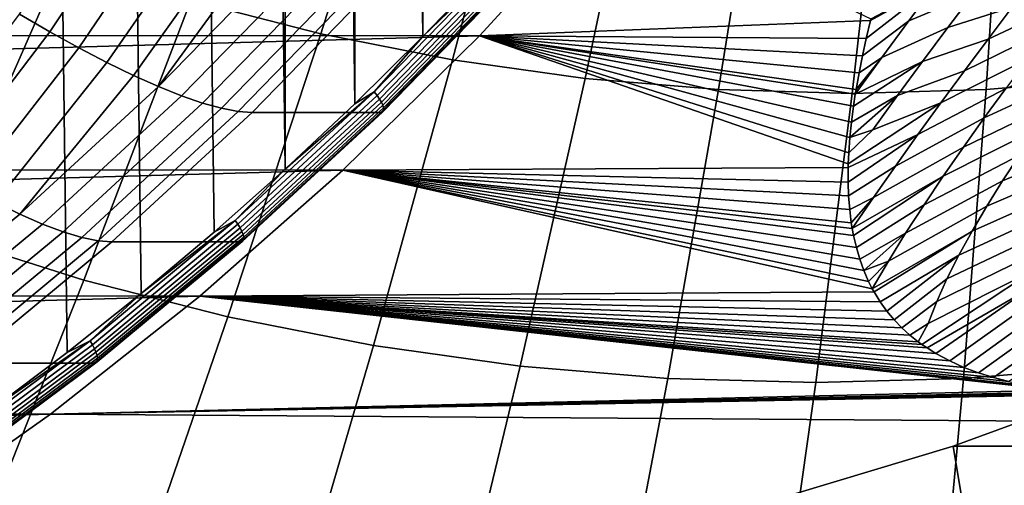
# Model space of a CAD drawing. Header units: metres. Extents: x -248 to 28, y -28 to 28.
# Tile 33 of 256: x -213.38 to -207.42, y -18.85 to -16.03. Entities that reach past the tile are written whole.
import ezdxf

# ---------------------------------------------------------------- set-up
doc = ezdxf.new("R2010")
doc.units = ezdxf.units.M
doc.layers.add('solid_10_061_053_XXX', color=7, linetype='CONTINUOUS')

msp = doc.modelspace()

# ---------------------------------------------------------------- linework, layer by layer
at = {"layer": 'solid_10_061_053_XXX'}
for points in [[(-214.024323, 18.720816, 134.24939), (-213.556961, -18.389366, 134.079285), (-213.097977, -18.044596, 133.912231), (-213.55687, 18.389297, 134.079254)], [(-213.55687, 18.389297, 134.079254), (-213.097977, -18.044596, 133.912231), (-212.647888, -17.686895, 133.748413), (-213.097885, 18.044523, 133.912201)], [(-213.097885, 18.044523, 133.912201), (-212.647888, -17.686895, 133.748413), (-212.207016, -17.316521, 133.587952), (-212.647797, 17.686819, 133.748383)], [(-212.647797, 17.686819, 133.748383), (-212.207016, -17.316521, 133.587952), (-211.775574, -16.933666, 133.430923), (-212.206924, 17.316442, 133.587921)], [(-211.775482, 16.933582, 133.430893), (-212.206924, 17.316442, 133.587921), (-211.775574, -16.933666, 133.430923)], [(-211.775482, 16.933582, 133.430893), (-211.775574, -16.933666, 133.430923), (-211.353958, -16.538654, 133.277466)], [(-211.353867, 16.538565, 133.277435), (-211.775482, 16.933582, 133.430893), (-211.353958, -16.538654, 133.277466)], [(-211.353867, 16.538565, 133.277435), (-211.353958, -16.538654, 133.277466), (-210.942429, -16.131748, 133.127686)], [(-210.942337, 16.131653, 133.12764), (-211.353867, 16.538565, 133.277435), (-210.942429, -16.131748, 133.127686)], [(-210.942337, 16.131653, 133.12764), (-210.942429, -16.131748, 133.127686), (-210.541214, -15.713154, 132.981644)], [(-212.348083, -15.913927, 186.749924), (-211.559952, -16.115284, 186.463074), (-211.014084, -14.379558, 186.884125), (-211.717331, -14.199887, 187.140076)], [(-211.559952, -16.115284, 186.463074), (-210.763, -16.272472, 186.173004), (-210.302963, -14.519814, 186.62529), (-211.014084, -14.379558, 186.884125)], [(-210.763, -16.272472, 186.173004), (-209.959396, -16.385056, 185.880524), (-209.585922, -14.620273, 186.364304), (-210.302963, -14.519814, 186.62529)], [(-209.959396, -16.385056, 185.880524), (-209.151367, -16.45273, 185.586426), (-208.864929, -14.680658, 186.101883), (-209.585922, -14.620273, 186.364304)], [(-207.530869, -16.45273, 184.996597), (-206.722839, -16.385056, 184.702499), (-206.697968, -14.620273, 185.313171), (-207.418961, -14.680658, 185.575607)], [(-209.151367, -16.45273, 185.586426), (-208.341125, -16.475309, 185.291519), (-208.141937, -14.700806, 185.838745), (-208.864929, -14.680658, 186.101883)], [(-207.418961, -14.680658, 185.575607), (-208.141937, -14.700806, 185.838745), (-208.341125, -16.475309, 185.291519), (-207.530869, -16.45273, 184.996597)], [(-213.202621, -16.10186, 129.366943), (-213.384842, -15.99506, 129.27597), (-212.80043, -15.103227, 128.923401), (-212.607971, -15.209136, 128.993225)], [(-213.026093, -16.199949, 129.476089), (-213.202621, -16.10186, 129.366943), (-212.607971, -15.209136, 128.993225), (-212.420135, -15.307837, 129.082138)], [(-209.813309, -15.269569, 132.92955), (-240.097992, -16.114307, 143.952271), (-240.88298, -15.255728, 144.237991)], [(-209.813309, -15.269569, 132.92955), (-210.598953, -16.127417, 133.2155), (-240.097992, -16.114307, 143.952271)], [(-212.856674, -16.288507, 129.602509), (-213.026093, -16.199949, 129.476089), (-212.420135, -15.307837, 129.082138), (-212.238434, -15.398495, 129.189407)], [(-208.229172, -16.024294, 139.418518), (-208.231598, -16.034277, 139.441483), (-210.598953, -16.127417, 133.2155), (-209.813309, -15.269569, 132.92955)], [(-214.700806, -17.016211, 186.916428), (-213.855545, -17.334743, 186.60878), (-213.125229, -15.668951, 187.032791), (-213.889267, -15.381027, 187.310883)], [(-212.69574, -16.366789, 129.745117), (-212.856674, -16.288507, 129.602509), (-212.238434, -15.398495, 129.189407), (-212.064362, -15.480347, 129.314133)], [(-212.544617, -16.434132, 129.902756), (-212.69574, -16.366789, 129.745117), (-212.064362, -15.480347, 129.314133), (-211.899323, -15.552706, 129.455246)], [(-211.744644, -15.614954, 129.611588), (-212.544617, -16.434132, 129.902756), (-211.899323, -15.552706, 129.455246)], [(-211.601624, -15.666569, 129.781845), (-212.404526, -16.489971, 130.074081), (-212.544617, -16.434132, 129.902756), (-211.744644, -15.614954, 129.611588)], [(-213.855545, -17.334743, 186.60878), (-212.995773, -17.605764, 186.295853), (-212.348083, -15.913927, 186.749924), (-213.125229, -15.668951, 187.032791)], [(-211.471405, -15.707116, 129.9646), (-212.276611, -16.533838, 130.257675), (-212.404526, -16.489971, 130.074081), (-211.601624, -15.666569, 129.781845)], [(-211.236298, -16.465885, 133.232056), (-210.434174, -15.641097, 132.940109), (-210.942429, -16.131748, 133.127686)], [(-211.219406, -16.488415, 133.21814), (-210.416183, -15.662498, 132.925781), (-210.434174, -15.641097, 132.940109), (-211.236298, -16.465885, 133.232056)], [(-211.205078, -16.509823, 133.20015), (-210.400818, -15.682835, 132.907425), (-210.416183, -15.662498, 132.925781), (-211.219406, -16.488415, 133.21814)], [(-211.19368, -16.529583, 133.178558), (-210.388443, -15.701604, 132.885483), (-210.400818, -15.682835, 132.907425), (-211.205078, -16.509823, 133.20015)], [(-210.434174, -15.641097, 132.940109), (-210.541214, -15.713154, 132.981644), (-210.942429, -16.131748, 133.127686)], [(-207.836716, -15.816577, 139.822128), (-207.451614, -15.663657, 140.2603), (-207.60675, -15.869725, 140.49733), (-207.999329, -16.036974, 140.057251)], [(-211.355057, -15.736252, 130.15834), (-212.161926, -16.565363, 130.452011), (-212.276611, -16.533838, 130.257675), (-211.471405, -15.707116, 129.9646)], [(-211.25354, -15.753736, 130.36145), (-212.061401, -16.584286, 130.655487), (-212.161926, -16.565363, 130.452011), (-211.355057, -15.736252, 130.15834)], [(-211.185471, -16.547205, 133.15387), (-210.379395, -15.718344, 132.860489), (-210.388443, -15.701604, 132.885483), (-211.19368, -16.529583, 133.178558)], [(-211.180695, -16.562256, 133.126724), (-210.373871, -15.73264, 132.833069), (-210.379395, -15.718344, 132.860489), (-211.185471, -16.547205, 133.15387)], [(-211.181717, -16.583229, 133.067703), (-210.373886, -15.752564, 132.773682), (-210.372025, -15.744143, 132.803894), (-211.179428, -16.574364, 133.097763)], [(-211.179428, -16.574364, 133.097763), (-210.372025, -15.744143, 132.803894), (-210.373871, -15.73264, 132.833069), (-211.180695, -16.562256, 133.126724)], [(-207.372269, -15.954194, 141.236038), (-206.865799, -15.723569, 141.559479), (-207.005234, -15.904822, 141.816422), (-207.518021, -16.147152, 141.492203)], [(-212.061401, -16.584286, 130.655487), (-211.25354, -15.753736, 130.36145), (-211.168716, -15.759421, 130.569458), (-211.976898, -16.590448, 130.863617)], [(-211.976898, -16.590448, 130.863617), (-211.168716, -15.759421, 130.569458), (-210.388519, -15.759487, 132.713226), (-211.196701, -16.590509, 133.007385)], [(-210.37941, -15.7577, 132.743179), (-211.187515, -16.588636, 133.037308), (-211.196701, -16.590509, 133.007385), (-210.388519, -15.759487, 132.713226)], [(-211.187515, -16.588636, 133.037308), (-210.37941, -15.7577, 132.743179), (-210.373886, -15.752564, 132.773682), (-211.181717, -16.583229, 133.067703)], [(-207.60675, -15.869725, 140.49733), (-207.225281, -15.761078, 140.98735), (-207.372269, -15.954194, 141.236038), (-207.76123, -16.076014, 140.74173)], [(-207.836716, -15.816577, 139.822128), (-207.999329, -16.036974, 140.057251), (-208.279877, -16.247894, 139.951996), (-208.256897, -16.142128, 139.694504)], [(-207.836716, -15.816577, 139.822128), (-208.256897, -16.142128, 139.694504), (-208.231598, -16.034277, 139.441483)], [(-207.836716, -15.816577, 139.822128), (-208.231598, -16.034277, 139.441483), (-208.229172, -16.024294, 139.418518)], [(-212.995773, -17.605764, 186.295853), (-212.123856, -17.828527, 185.9785), (-211.559952, -16.115284, 186.463074), (-212.348083, -15.913927, 186.749924)], [(-207.999329, -16.036974, 140.057251), (-207.60675, -15.869725, 140.49733), (-207.76123, -16.076014, 140.74173), (-208.161438, -16.257914, 140.300217)], [(-207.518021, -16.147152, 141.492203), (-207.005234, -15.904822, 141.816422), (-207.142929, -16.085546, 142.080719), (-207.662109, -16.33987, 141.756256)], [(-207.76123, -16.076014, 140.74173), (-207.372269, -15.954194, 141.236038), (-207.518021, -16.147152, 141.492203), (-207.914703, -16.28248, 140.993927)], [(-213.852554, -16.955841, 129.776901), (-214.023544, -16.850649, 129.665741), (-213.384842, -15.99506, 129.27597), (-213.202621, -16.10186, 129.366943)], [(-208.231598, -16.034277, 139.441483), (-208.256897, -16.142128, 139.694504), (-210.598953, -16.127417, 133.2155)], [(-207.999329, -16.036974, 140.057251), (-208.161438, -16.257914, 140.300217), (-208.300323, -16.351429, 140.213943), (-208.279877, -16.247894, 139.951996)], [(-213.688141, -17.050806, 129.905136), (-213.852554, -16.955841, 129.776901), (-213.202621, -16.10186, 129.366943), (-213.026093, -16.199949, 129.476089)], [(-208.161438, -16.257914, 140.300217), (-207.76123, -16.076014, 140.74173), (-207.914703, -16.28248, 140.993927), (-208.322586, -16.479244, 140.551453)], [(-207.662109, -16.33987, 141.756256), (-207.142929, -16.085546, 142.080719), (-207.278534, -16.265636, 142.352768), (-207.804123, -16.53224, 142.028625)], [(-210.598953, -16.127417, 133.2155), (-239.271149, -16.927216, 143.651321), (-240.097992, -16.114307, 143.952271)], [(-210.598953, -16.127417, 133.2155), (-211.426407, -16.939569, 133.516663), (-239.271149, -16.927216, 143.651321)], [(-212.123856, -17.828527, 185.9785), (-211.242172, -18.002426, 185.657593), (-210.763, -16.272472, 186.173004), (-211.559952, -16.115284, 186.463074)], [(-208.365067, -16.901913, 141.802017), (-208.365692, -16.924919, 141.876984), (-211.426407, -16.939569, 133.516663), (-210.598953, -16.127417, 133.2155)], [(-211.236298, -16.465885, 133.232056), (-210.942429, -16.131748, 133.127686), (-211.353958, -16.538654, 133.277466)], [(-208.362167, -16.835272, 141.589249), (-208.365067, -16.901913, 141.802017), (-210.598953, -16.127417, 133.2155)], [(-208.355591, -16.743231, 141.305679), (-208.362167, -16.835272, 141.589249), (-210.598953, -16.127417, 133.2155)], [(-208.345978, -16.648733, 141.02623), (-208.355591, -16.743231, 141.305679), (-210.598953, -16.127417, 133.2155)], [(-208.333557, -16.551958, 140.751129), (-208.345978, -16.648733, 141.02623), (-210.598953, -16.127417, 133.2155)], [(-208.322586, -16.479244, 140.551453), (-208.333557, -16.551958, 140.751129), (-210.598953, -16.127417, 133.2155)], [(-208.318283, -16.452831, 140.480347), (-208.322586, -16.479244, 140.551453), (-210.598953, -16.127417, 133.2155)], [(-208.300323, -16.351429, 140.213943), (-208.318283, -16.452831, 140.480347), (-210.598953, -16.127417, 133.2155)], [(-208.279877, -16.247894, 139.951996), (-208.300323, -16.351429, 140.213943), (-210.598953, -16.127417, 133.2155)], [(-208.256897, -16.142128, 139.694504), (-208.279877, -16.247894, 139.951996), (-210.598953, -16.127417, 133.2155)], [(-207.914703, -16.28248, 140.993927), (-207.518021, -16.147152, 141.492203), (-207.662109, -16.33987, 141.756256), (-208.066849, -16.489054, 141.25441)], [(-213.531647, -17.134748, 130.049362), (-213.688141, -17.050806, 129.905136), (-213.026093, -16.199949, 129.476089), (-212.856674, -16.288507, 129.602509)], [(-207.41153, -16.444954, 142.632965), (-206.869904, -16.205481, 142.97113), (-206.990509, -16.368752, 143.254669), (-207.541382, -16.623327, 142.921722)], [(-211.242172, -18.002426, 185.657593), (-210.353149, -18.12698, 185.334015), (-209.959396, -16.385056, 185.880524), (-210.763, -16.272472, 186.173004)], [(-208.066849, -16.489054, 141.25441), (-208.345978, -16.648733, 141.02623), (-208.333557, -16.551958, 140.751129), (-207.914703, -16.28248, 140.993927)], [(-207.914703, -16.28248, 140.993927), (-208.333557, -16.551958, 140.751129), (-208.322586, -16.479244, 140.551453)], [(-208.161438, -16.257914, 140.300217), (-208.322586, -16.479244, 140.551453), (-208.318283, -16.452831, 140.480347)], [(-208.161438, -16.257914, 140.300217), (-208.318283, -16.452831, 140.480347), (-208.300323, -16.351429, 140.213943)], [(-207.804123, -16.53224, 142.028625), (-207.278534, -16.265636, 142.352768), (-207.41153, -16.444954, 142.632965), (-207.943619, -16.724119, 142.309769)], [(-213.384323, -17.206959, 130.208374), (-213.531647, -17.134748, 130.049362), (-212.856674, -16.288507, 129.602509), (-212.69574, -16.366789, 129.745117)], [(-208.066849, -16.489054, 141.25441), (-207.662109, -16.33987, 141.756256), (-207.804123, -16.53224, 142.028625), (-208.217178, -16.695637, 141.523621)], [(-212.544617, -16.434132, 129.902756), (-213.384323, -17.206959, 130.208374), (-212.69574, -16.366789, 129.745117)], [(-210.353149, -18.12698, 185.334015), (-209.459213, -18.201849, 185.008652), (-209.151367, -16.45273, 185.586426), (-209.959396, -16.385056, 185.880524)], [(-207.541382, -16.623327, 142.921722), (-206.990509, -16.368752, 143.254669), (-207.107452, -16.530626, 143.546234), (-207.667587, -16.800543, 143.219421)], [(-207.666428, -18.201849, 184.356125), (-206.772491, -18.12698, 184.030762), (-206.722839, -16.385056, 184.702499), (-207.530869, -16.45273, 184.996597)], [(-212.404526, -16.489971, 130.074081), (-213.247391, -17.266836, 130.380844), (-213.384323, -17.206959, 130.208374), (-212.544617, -16.434132, 129.902756)], [(-209.459213, -18.201849, 185.008652), (-208.56282, -18.226828, 184.682388), (-208.341125, -16.475309, 185.291519), (-209.151367, -16.45273, 185.586426)], [(-207.530869, -16.45273, 184.996597), (-208.341125, -16.475309, 185.291519), (-208.56282, -18.226828, 184.682388), (-207.666428, -18.201849, 184.356125)], [(-207.943619, -16.724119, 142.309769), (-207.41153, -16.444954, 142.632965), (-207.541382, -16.623327, 142.921722), (-208.080032, -16.915321, 142.600128)], [(-212.276611, -16.533838, 130.257675), (-213.121948, -17.313877, 130.565353), (-213.247391, -17.266836, 130.380844), (-212.404526, -16.489971, 130.074081)], [(-212.078476, -17.244154, 133.538574), (-211.236298, -16.465885, 133.232056), (-211.775574, -16.933666, 133.430923)], [(-212.062729, -17.267748, 133.52507), (-211.219406, -16.488415, 133.21814), (-211.236298, -16.465885, 133.232056), (-212.078476, -17.244154, 133.538574)], [(-212.0495, -17.290169, 133.507492), (-211.205078, -16.509823, 133.20015), (-211.219406, -16.488415, 133.21814), (-212.062729, -17.267748, 133.52507)], [(-212.039108, -17.310862, 133.486267), (-211.19368, -16.529583, 133.178558), (-211.205078, -16.509823, 133.20015), (-212.0495, -17.290169, 133.507492)], [(-211.236298, -16.465885, 133.232056), (-211.353958, -16.538654, 133.277466), (-211.775574, -16.933666, 133.430923)], [(-208.066849, -16.489054, 141.25441), (-208.355591, -16.743231, 141.305679), (-208.345978, -16.648733, 141.02623)], [(-208.217178, -16.695637, 141.523621), (-208.355591, -16.743231, 141.305679), (-208.066849, -16.489054, 141.25441)], [(-212.161926, -16.565363, 130.452011), (-213.009048, -17.347685, 130.760345), (-213.121948, -17.313877, 130.565353), (-212.276611, -16.533838, 130.257675)], [(-212.061401, -16.584286, 130.655487), (-212.909607, -17.367983, 130.964203), (-213.009048, -17.347685, 130.760345), (-212.161926, -16.565363, 130.452011)], [(-212.031815, -17.329315, 133.461914), (-211.185471, -16.547205, 133.15387), (-211.19368, -16.529583, 133.178558), (-212.039108, -17.310862, 133.486267)], [(-212.027786, -17.345078, 133.435028), (-211.180695, -16.562256, 133.126724), (-211.185471, -16.547205, 133.15387), (-212.031815, -17.329315, 133.461914)], [(-212.029892, -17.367043, 133.376419), (-211.181717, -16.583229, 133.067703), (-211.179428, -16.574364, 133.097763), (-212.027145, -17.357758, 133.406296)], [(-212.027145, -17.357758, 133.406296), (-211.179428, -16.574364, 133.097763), (-211.180695, -16.562256, 133.126724), (-212.027786, -17.345078, 133.435028)], [(-207.804123, -16.53224, 142.028625), (-207.943619, -16.724119, 142.309769), (-208.365692, -16.924919, 141.876984), (-208.365067, -16.901913, 141.802017)], [(-207.804123, -16.53224, 142.028625), (-208.365067, -16.901913, 141.802017), (-208.362167, -16.835272, 141.589249), (-208.217178, -16.695637, 141.523621)], [(-207.667587, -16.800543, 143.219421), (-207.107452, -16.530626, 143.546234), (-207.220123, -16.690865, 143.846161), (-207.789505, -16.976343, 143.526474)], [(-212.909607, -17.367983, 130.964203), (-212.061401, -16.584286, 130.655487), (-211.976898, -16.590448, 130.863617), (-212.825439, -17.374601, 131.17247)], [(-212.825439, -17.374601, 131.17247), (-211.976898, -16.590448, 130.863617), (-211.196701, -16.590509, 133.007385), (-212.045227, -17.374638, 133.316223)], [(-211.187515, -16.588636, 133.037308), (-212.035965, -17.372704, 133.346115), (-212.045227, -17.374638, 133.316223), (-211.196701, -16.590509, 133.007385)], [(-212.035965, -17.372704, 133.346115), (-211.187515, -16.588636, 133.037308), (-211.181717, -16.583229, 133.067703), (-212.029892, -17.367043, 133.376419)], [(-208.080032, -16.915321, 142.600128), (-207.541382, -16.623327, 142.921722), (-207.667587, -16.800543, 143.219421), (-208.21283, -17.105629, 142.900131)], [(-207.327896, -16.84919, 144.154739), (-206.759293, -16.622545, 144.560852), (-206.851974, -16.765692, 144.879074), (-207.43013, -17.005266, 144.47226)], [(-208.217178, -16.695637, 141.523621), (-208.362167, -16.835272, 141.589249), (-208.355591, -16.743231, 141.305679)], [(-207.789505, -16.976343, 143.526474), (-207.220123, -16.690865, 143.846161), (-207.327896, -16.84919, 144.154739), (-207.906433, -17.150415, 143.843231)], [(-207.943619, -16.724119, 142.309769), (-208.080032, -16.915321, 142.600128), (-208.363068, -17.096708, 142.464371), (-208.366058, -17.012117, 142.168747)], [(-207.943619, -16.724119, 142.309769), (-208.366058, -17.012117, 142.168747), (-208.365692, -16.924919, 141.876984)], [(-208.21283, -17.105629, 142.900131), (-207.667587, -16.800543, 143.219421), (-207.789505, -16.976343, 143.526474), (-208.341064, -17.294506, 143.210205)], [(-207.43013, -17.005266, 144.47226), (-206.851974, -16.765692, 144.879074), (-206.937912, -16.905827, 145.205765), (-207.526001, -17.158707, 144.79895)], [(-207.906433, -17.150415, 143.843231), (-207.327896, -16.84919, 144.154739), (-207.43013, -17.005266, 144.47226), (-208.017731, -17.322407, 144.170059)], [(-211.426407, -16.939569, 133.516663), (-238.404984, -17.692005, 143.33606), (-239.271149, -16.927216, 143.651321)], [(-212.078476, -17.244154, 133.538574), (-211.775574, -16.933666, 133.430923), (-212.207016, -17.316521, 133.587952)], [(-208.365692, -16.924919, 141.876984), (-208.366058, -17.012117, 142.168747), (-211.426407, -16.939569, 133.516663)], [(-208.21283, -17.105629, 142.900131), (-208.35675, -17.178816, 142.763931), (-208.363068, -17.096708, 142.464371), (-208.080032, -16.915321, 142.600128)], [(-207.526001, -17.158707, 144.79895), (-206.937912, -16.905827, 145.205765), (-207.016312, -17.042505, 145.541031), (-207.614761, -17.309084, 145.13501)], [(-211.426407, -16.939569, 133.516663), (-212.293213, -17.70363, 133.832153), (-238.404984, -17.692005, 143.33606)], [(-208.219604, -17.658014, 144.854874), (-208.209106, -17.676931, 144.953857), (-212.293213, -17.70363, 133.832153), (-211.426407, -16.939569, 133.516663)], [(-208.241852, -17.614298, 144.632401), (-208.219604, -17.658014, 144.854874), (-211.426407, -16.939569, 133.516663)], [(-208.270584, -17.548676, 144.313202), (-208.241852, -17.614298, 144.632401), (-211.426407, -16.939569, 133.516663)], [(-208.295425, -17.480219, 143.99675), (-208.270584, -17.548676, 144.313202), (-211.426407, -16.939569, 133.516663)], [(-208.31636, -17.409012, 143.683655), (-208.295425, -17.480219, 143.99675), (-211.426407, -16.939569, 133.516663)], [(-208.333466, -17.334967, 143.373657), (-208.31636, -17.409012, 143.683655), (-211.426407, -16.939569, 133.516663)], [(-208.341064, -17.294506, 143.210205), (-208.333466, -17.334967, 143.373657), (-211.426407, -16.939569, 133.516663)], [(-208.346924, -17.258265, 143.067093), (-208.341064, -17.294506, 143.210205), (-211.426407, -16.939569, 133.516663)], [(-208.35675, -17.178816, 142.763931), (-208.346924, -17.258265, 143.067093), (-211.426407, -16.939569, 133.516663)], [(-208.363068, -17.096708, 142.464371), (-208.35675, -17.178816, 142.763931), (-211.426407, -16.939569, 133.516663)], [(-208.366058, -17.012117, 142.168747), (-208.363068, -17.096708, 142.464371), (-211.426407, -16.939569, 133.516663)], [(-207.789505, -16.976343, 143.526474), (-208.333466, -17.334967, 143.373657), (-208.341064, -17.294506, 143.210205)], [(-207.789505, -16.976343, 143.526474), (-207.906433, -17.150415, 143.843231), (-208.31636, -17.409012, 143.683655), (-208.333466, -17.334967, 143.373657)], [(-208.017731, -17.322407, 144.170059), (-207.43013, -17.005266, 144.47226), (-207.526001, -17.158707, 144.79895), (-208.122543, -17.491886, 144.507233)], [(-207.614761, -17.309084, 145.13501), (-207.016312, -17.042505, 145.541031), (-207.086258, -17.175222, 145.884888), (-207.695587, -17.455893, 145.48056)], [(-208.21283, -17.105629, 142.900131), (-208.346924, -17.258265, 143.067093), (-208.35675, -17.178816, 142.763931)], [(-208.21283, -17.105629, 142.900131), (-208.341064, -17.294506, 143.210205), (-208.346924, -17.258265, 143.067093)], [(-213.384323, -17.206959, 130.208374), (-214.261398, -17.931259, 130.527603), (-213.531647, -17.134748, 130.049362)], [(-208.017731, -17.322407, 144.170059), (-208.295425, -17.480219, 143.99675), (-208.31636, -17.409012, 143.683655), (-207.906433, -17.150415, 143.843231)], [(-208.122543, -17.491886, 144.507233), (-207.526001, -17.158707, 144.79895), (-207.614761, -17.309084, 145.13501), (-208.219604, -17.658014, 144.854874)], [(-207.695587, -17.455893, 145.48056), (-207.086258, -17.175222, 145.884888), (-207.146896, -17.303436, 146.237305), (-207.767548, -17.598574, 145.835602)], [(-213.247391, -17.266836, 130.380844), (-214.127823, -17.994972, 130.701309), (-214.261398, -17.931259, 130.527603), (-213.384323, -17.206959, 130.208374)], [(-213.121948, -17.313877, 130.565353), (-214.005035, -18.045031, 130.886765), (-214.127823, -17.994972, 130.701309), (-213.247391, -17.266836, 130.380844)], [(-212.958313, -17.973701, 133.85881), (-212.078476, -17.244154, 133.538574), (-212.647888, -17.686895, 133.748413)], [(-212.943771, -17.998295, 133.845749), (-212.062729, -17.267748, 133.52507), (-212.078476, -17.244154, 133.538574), (-212.958313, -17.973701, 133.85881)], [(-212.931686, -18.021662, 133.828583), (-212.0495, -17.290169, 133.507492), (-212.062729, -17.267748, 133.52507), (-212.943771, -17.998295, 133.845749)], [(-212.922348, -18.04323, 133.807739), (-212.039108, -17.310862, 133.486267), (-212.0495, -17.290169, 133.507492), (-212.931686, -18.021662, 133.828583)], [(-212.078476, -17.244154, 133.538574), (-212.207016, -17.316521, 133.587952), (-212.647888, -17.686895, 133.748413)], [(-212.995773, -17.605764, 186.295853), (-213.855545, -17.334743, 186.60878), (-214.600693, -18.976351, 186.121048), (-213.6595, -19.273037, 185.778473)], [(-213.009048, -17.347685, 130.760345), (-213.894028, -18.081009, 131.082443), (-214.005035, -18.045031, 130.886765), (-213.121948, -17.313877, 130.565353)], [(-212.909607, -17.367983, 130.964203), (-213.795715, -18.102615, 131.286728), (-213.894028, -18.081009, 131.082443), (-213.009048, -17.347685, 130.760345)], [(-212.915985, -18.062466, 133.783722), (-212.031815, -17.329315, 133.461914), (-212.039108, -17.310862, 133.486267), (-212.922348, -18.04323, 133.807739)], [(-212.912781, -18.078896, 133.757141), (-212.027786, -17.345078, 133.435028), (-212.031815, -17.329315, 133.461914), (-212.915985, -18.062466, 133.783722)], [(-212.912781, -18.092112, 133.728638), (-212.027145, -17.357758, 133.406296), (-212.027786, -17.345078, 133.435028), (-212.912781, -18.078896, 133.757141)], [(-208.017731, -17.322407, 144.170059), (-208.270584, -17.548676, 144.313202), (-208.295425, -17.480219, 143.99675)], [(-208.122543, -17.491886, 144.507233), (-208.270584, -17.548676, 144.313202), (-208.017731, -17.322407, 144.170059)], [(-207.614761, -17.309084, 145.13501), (-208.209106, -17.676931, 144.953857), (-208.219604, -17.658014, 144.854874)], [(-207.695587, -17.455893, 145.48056), (-208.172134, -17.736847, 145.278854), (-208.209106, -17.676931, 144.953857), (-207.614761, -17.309084, 145.13501)], [(-207.767548, -17.598574, 145.835602), (-207.146896, -17.303436, 146.237305), (-207.197296, -17.426538, 146.59816), (-207.829742, -17.736519, 146.20015)], [(-213.795715, -18.102615, 131.286728), (-212.909607, -17.367983, 130.964203), (-212.825439, -17.374601, 131.17247), (-213.711945, -18.109667, 131.495117)], [(-213.711945, -18.109667, 131.495117), (-212.825439, -17.374601, 131.17247), (-212.045227, -17.374638, 133.316223), (-212.931702, -18.10969, 133.638885)], [(-212.035965, -17.372704, 133.346115), (-212.922363, -18.107689, 133.668732), (-212.931702, -18.10969, 133.638885), (-212.045227, -17.374638, 133.316223)], [(-212.922363, -18.107689, 133.668732), (-212.035965, -17.372704, 133.346115), (-212.029892, -17.367043, 133.376419), (-212.916, -18.101789, 133.698929)], [(-212.916, -18.101789, 133.698929), (-212.029892, -17.367043, 133.376419), (-212.027145, -17.357758, 133.406296), (-212.912781, -18.092112, 133.728638)], [(-207.695587, -17.455893, 145.48056), (-208.131729, -17.793266, 145.602127), (-208.172134, -17.736847, 145.278854)], [(-207.695587, -17.455893, 145.48056), (-207.767548, -17.598574, 145.835602), (-208.08812, -17.845678, 145.920715), (-208.131729, -17.793266, 145.602127)], [(-207.829742, -17.736519, 146.20015), (-207.197296, -17.426538, 146.59816), (-207.236481, -17.543854, 146.967102), (-207.881195, -17.869049, 146.574036)], [(-208.122543, -17.491886, 144.507233), (-208.241852, -17.614298, 144.632401), (-208.270584, -17.548676, 144.313202)], [(-208.122543, -17.491886, 144.507233), (-208.219604, -17.658014, 144.854874), (-208.241852, -17.614298, 144.632401)], [(-207.236481, -17.543854, 146.967102), (-207.92009, -17.995169, 146.958084), (-207.941086, -17.979958, 146.841217), (-207.881195, -17.869049, 146.574036)], [(-207.236481, -17.543854, 146.967102), (-207.263443, -17.654696, 147.343796), (-207.888092, -18.01704, 147.131348), (-207.92009, -17.995169, 146.958084)], [(-212.123856, -17.828527, 185.9785), (-212.995773, -17.605764, 186.295853), (-213.6595, -19.273037, 185.778473), (-212.705002, -19.516897, 185.431076)], [(-207.767548, -17.598574, 145.835602), (-207.829742, -17.736519, 146.20015), (-208.041199, -17.8944, 146.23584), (-208.08812, -17.845678, 145.920715)], [(-207.263443, -17.654696, 147.343796), (-207.834167, -18.050909, 147.412231), (-207.888092, -18.01704, 147.131348)], [(-207.263443, -17.654696, 147.343796), (-207.277283, -17.758314, 147.727676), (-207.751114, -18.095526, 147.81636), (-207.834167, -18.050909, 147.412231)], [(-212.293213, -17.70363, 133.832153), (-237.501633, -18.406794, 143.007278), (-238.404984, -17.692005, 143.33606)], [(-212.293213, -17.70363, 133.832153), (-213.197098, -18.417593, 134.161148), (-237.501633, -18.406794, 143.007278)], [(-207.101013, -18.271473, 150.308411), (-213.197098, -18.417593, 134.161148), (-212.293213, -17.70363, 133.832153)], [(-212.958313, -17.973701, 133.85881), (-212.647888, -17.686895, 133.748413), (-213.097977, -18.044596, 133.912231)], [(-208.209106, -17.676931, 144.953857), (-208.172134, -17.736847, 145.278854), (-212.293213, -17.70363, 133.832153)], [(-207.200455, -18.258146, 149.981033), (-207.101013, -18.271473, 150.308411), (-212.293213, -17.70363, 133.832153)], [(-207.297775, -18.241339, 149.645508), (-207.200455, -18.258146, 149.981033), (-212.293213, -17.70363, 133.832153)], [(-207.392944, -18.220871, 149.301285), (-207.297775, -18.241339, 149.645508), (-212.293213, -17.70363, 133.832153)], [(-207.48613, -18.196445, 148.946854), (-207.392944, -18.220871, 149.301285), (-212.293213, -17.70363, 133.832153)], [(-207.576996, -18.167656, 148.581757), (-207.48613, -18.196445, 148.946854), (-212.293213, -17.70363, 133.832153)], [(-207.66539, -18.134348, 148.205963), (-207.576996, -18.167656, 148.581757), (-212.293213, -17.70363, 133.832153)], [(-207.751114, -18.095526, 147.81636), (-207.66539, -18.134348, 148.205963), (-212.293213, -17.70363, 133.832153)], [(-207.834167, -18.050909, 147.412231), (-207.751114, -18.095526, 147.81636), (-212.293213, -17.70363, 133.832153)], [(-207.888092, -18.01704, 147.131348), (-207.834167, -18.050909, 147.412231), (-212.293213, -17.70363, 133.832153)], [(-207.92009, -17.995169, 146.958084), (-207.888092, -18.01704, 147.131348), (-212.293213, -17.70363, 133.832153)], [(-207.941086, -17.979958, 146.841217), (-207.92009, -17.995169, 146.958084), (-212.293213, -17.70363, 133.832153)], [(-207.992218, -17.939217, 146.542892), (-207.941086, -17.979958, 146.841217), (-212.293213, -17.70363, 133.832153)], [(-208.041199, -17.8944, 146.23584), (-207.992218, -17.939217, 146.542892), (-212.293213, -17.70363, 133.832153)], [(-208.08812, -17.845678, 145.920715), (-208.041199, -17.8944, 146.23584), (-212.293213, -17.70363, 133.832153)], [(-208.131729, -17.793266, 145.602127), (-208.08812, -17.845678, 145.920715), (-212.293213, -17.70363, 133.832153)], [(-208.172134, -17.736847, 145.278854), (-208.131729, -17.793266, 145.602127), (-212.293213, -17.70363, 133.832153)], [(-207.829742, -17.736519, 146.20015), (-207.881195, -17.869049, 146.574036), (-207.992218, -17.939217, 146.542892), (-208.041199, -17.8944, 146.23584)], [(-207.277283, -17.758314, 147.727676), (-207.277115, -17.853935, 148.118011), (-207.66539, -18.134348, 148.205963), (-207.751114, -18.095526, 147.81636)], [(-211.242172, -18.002426, 185.657593), (-212.123856, -17.828527, 185.9785), (-212.705002, -19.516897, 185.431076), (-211.739822, -19.707262, 185.079773)], [(-207.881195, -17.869049, 146.574036), (-207.941086, -17.979958, 146.841217), (-207.992218, -17.939217, 146.542892)], [(-207.277115, -17.853935, 148.118011), (-207.261978, -17.940807, 148.513962), (-207.576996, -18.167656, 148.581757), (-207.66539, -18.134348, 148.205963)], [(-207.261978, -17.940807, 148.513962), (-207.23114, -18.018171, 148.914459), (-207.48613, -18.196445, 148.946854), (-207.576996, -18.167656, 148.581757)], [(-213.873337, -18.65247, 134.191849), (-212.958313, -17.973701, 133.85881), (-213.556961, -18.389366, 134.079285)], [(-213.860046, -18.67799, 134.179245), (-212.943771, -17.998295, 133.845749), (-212.958313, -17.973701, 133.85881), (-213.873337, -18.65247, 134.191849)], [(-213.849152, -18.70224, 134.162506), (-212.931686, -18.021662, 133.828583), (-212.943771, -17.998295, 133.845749), (-213.860046, -18.67799, 134.179245)], [(-212.958313, -17.973701, 133.85881), (-213.097977, -18.044596, 133.912231), (-213.556961, -18.389366, 134.079285)], [(-210.353149, -18.12698, 185.334015), (-211.242172, -18.002426, 185.657593), (-211.739822, -19.707262, 185.079773), (-210.766617, -19.843613, 184.725555)], [(-213.840912, -18.724623, 134.142059), (-212.922348, -18.04323, 133.807739), (-212.931686, -18.021662, 133.828583), (-213.849152, -18.70224, 134.162506)], [(-213.835541, -18.744585, 134.118408), (-212.915985, -18.062466, 133.783722), (-212.922348, -18.04323, 133.807739), (-213.840912, -18.724623, 134.142059)], [(-213.83316, -18.761635, 134.092133), (-212.912781, -18.078896, 133.757141), (-212.915985, -18.062466, 133.783722), (-213.835541, -18.744585, 134.118408)], [(-207.23114, -18.018171, 148.914459), (-207.18399, -18.085323, 149.318314), (-207.392944, -18.220871, 149.301285), (-207.48613, -18.196445, 148.946854)], [(-214.633881, -18.793566, 131.830688), (-213.711945, -18.109667, 131.495117), (-212.931702, -18.10969, 133.638885), (-213.853668, -18.793598, 133.974442)], [(-212.922363, -18.107689, 133.668732), (-213.844208, -18.791515, 134.004257), (-213.853668, -18.793598, 133.974442), (-212.931702, -18.10969, 133.638885)], [(-213.844208, -18.791515, 134.004257), (-212.922363, -18.107689, 133.668732), (-212.916, -18.101789, 133.698929), (-213.83754, -18.785393, 134.034348)], [(-213.83754, -18.785393, 134.034348), (-212.916, -18.101789, 133.698929), (-212.912781, -18.092112, 133.728638), (-213.833832, -18.775349, 134.063873)], [(-213.833832, -18.775349, 134.063873), (-212.912781, -18.092112, 133.728638), (-212.912781, -18.078896, 133.757141), (-213.83316, -18.761635, 134.092133)], [(-209.459213, -18.201849, 185.008652), (-210.353149, -18.12698, 185.334015), (-210.766617, -19.843613, 184.725555), (-209.788025, -19.925571, 184.36937)], [(-206.772491, -18.12698, 184.030762), (-207.666428, -18.201849, 184.356125), (-207.82547, -19.925571, 183.65506), (-206.846878, -19.843613, 183.298889)], [(-208.56282, -18.226828, 184.682388), (-209.459213, -18.201849, 185.008652), (-209.788025, -19.925571, 184.36937), (-208.806747, -19.952917, 184.012222)], [(-207.666428, -18.201849, 184.356125), (-208.56282, -18.226828, 184.682388), (-208.806747, -19.952917, 184.012222), (-207.82547, -19.925571, 183.65506)], [(-207.101013, -18.271473, 150.308411), (-206.998993, -18.281734, 150.630508), (-213.197098, -18.417593, 134.161148)], [(-206.998993, -18.281734, 150.630508), (-206.894241, -18.289017, 150.948013), (-213.197098, -18.417593, 134.161148)], [(-206.894241, -18.289017, 150.948013), (-206.785233, -18.293503, 151.265823), (-213.197098, -18.417593, 134.161148)], [(-206.785233, -18.293503, 151.265823), (-206.671555, -18.295109, 151.584702), (-213.197098, -18.417593, 134.161148)], [(-206.671555, -18.295109, 151.584702), (-201.171066, -18.503368, 167.562332), (-213.197098, -18.417593, 134.161148)], [(-205.236221, -18.261953, 173.830734), (-206.191345, -18.610897, 174.178375), (-207.730255, -18.610832, 169.949692), (-206.775497, -18.26203, 169.602188)], [(-207.730255, -18.610832, 169.949692), (-207.234421, -21.58568, 169.769226), (-206.16449, -21.217621, 169.379791), (-206.775497, -18.26203, 169.602188)], [(-213.197098, -18.417593, 134.161148), (-236.563843, -19.069382, 142.665939), (-237.501633, -18.406794, 143.007278)], [(-213.197098, -18.417593, 134.161148), (-214.135437, -19.079367, 134.50267), (-236.563843, -19.069382, 142.665939)], [(-213.197098, -18.417593, 134.161148), (-201.171066, -18.503368, 167.562332), (-202.112595, -19.15786, 167.905029), (-214.135437, -19.079367, 134.50267)], [(-208.702301, -18.903343, 170.303482), (-208.321442, -21.892738, 170.164856), (-207.234421, -21.58568, 169.769226), (-207.730255, -18.610832, 169.949692)], [(-206.191345, -18.610897, 174.178375), (-207.163055, -18.903301, 174.532043), (-208.702301, -18.903343, 170.303482), (-207.730255, -18.610832, 169.949692)]]:
    msp.add_3dface(points, dxfattribs=at)

doc.saveas('drawing.dxf')
